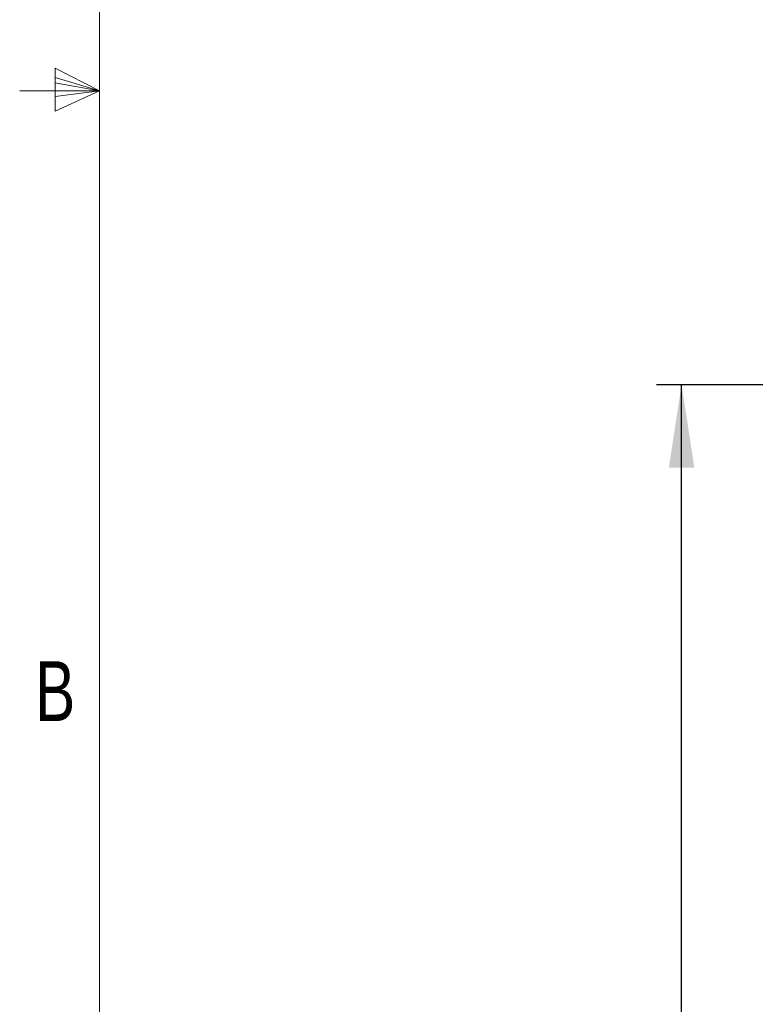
# Model space of a CAD drawing. Header units: millimetres. Extents: x 5 to 273, y 7 to 200.
# Tile 2 of 34: x 5 to 34, y 73 to 112. Entities that reach past the tile are written whole.
import ezdxf

# ---------------------------------------------------------------- set-up
doc = ezdxf.new("R2010")
doc.units = ezdxf.units.MM
doc.layers.add('FORMAT', color=7, linetype='Continuous')
doc.styles.add('SLDTEXTSTYLE0', font='TXT', dxfattribs={"width": 0.75})
doc.dimstyles.new('SLDDIMSTYLE1', dxfattribs={"dimtxt": 3.5, "dimasz": 3.302, "dimexe": 0, "dimexo": 0.0625, "dimgap": 0.875, "dimtad": 1, "dimdec": 1, "dimlfac": 5, "dimrnd": 1e-09, "dimzin": 12, "dimdsep": 46, "dimtxsty": 'SLDTEXTSTYLE0', "dimsah": 1, "dimcen": 0.09, "dimadec": 0, "dimazin": 3, "dimtfac": 1, "dimtofl": 0, "dimtmove": 0, "dimatfit": 3, "dimfxl": 0, "dimfrac": 2, "dimtolj": 1, "dimtzin": 12, "dimarcsym": 0})

# ---------------------------------------------------------------- blocks, each defined once
blk = doc.blocks.new('_D_2')
at = {"layer": 'FORMAT'}
for p, q in [((40.544, 97.316), (30.544, 97.316)), ((31.544, 35.039), (31.544, 97.316)), ((42.684, 35.039), (30.544, 35.039))]:
    blk.add_line(p, q, dxfattribs=at)
for points in [[(31.544, 97.316), (31.036, 94.014), (32.052, 94.014)], [(31.544, 35.039), (32.052, 38.341), (31.036, 38.341)]]:
    blk.add_solid(points, dxfattribs=at)
at = {"layer": 'FORMAT', "insert": (27.033, 61.726), "char_height": 3.5, "attachment_point": 1, "rotation": 90, "style": 'SLDTEXTSTYLE0'}
blk.add_mtext('311.4', dxfattribs=at)

msp = doc.modelspace()

# ---------------------------------------------------------------- linework, layer by layer
at = {"color": 7, "linetype": 'Continuous', "lineweight": 18}
for p, q in [((8.38, 196.675), (8.38, 9.959)), ((8.38, 109.019), (6.623, 109.916)), ((6.623, 109.916), (6.623, 108.206)), ((6.623, 109.539), (8.38, 109.019)), ((8.38, 109.019), (5.205, 109.019)), ((6.623, 109.327), (8.38, 109.019)), ((6.623, 108.206), (8.38, 109.019)), ((6.623, 108.784), (8.38, 109.019)), ((6.623, 108.784), (8.38, 109.019))]:
    msp.add_line(p, q, dxfattribs=at)

# ---------------------------------------------------------------- texts
at = {"color": 7, "linetype": 'Continuous', "lineweight": 0, "insert": (5.823, 86.313), "char_height": 2.381, "attachment_point": 1, "style": 'SLDTEXTSTYLE0'}
msp.add_mtext('B', dxfattribs=at)

# ---------------------------------------------------------------- dimensions: what is measured, and where the dimension line sits
at = {"layer": 'FORMAT'}
dim = msp.add_linear_dim(base=(31.544, 97.316), p1=(43.684, 35.039), p2=(41.544, 97.316), angle=90, dimstyle='SLDDIMSTYLE1', dxfattribs=at)
dim.commit()
dim.dimension.update_dxf_attribs({"geometry": '_D_2', "text_midpoint": (31.544, 67.545), "dimtype": 160})

doc.saveas('drawing.dxf')
